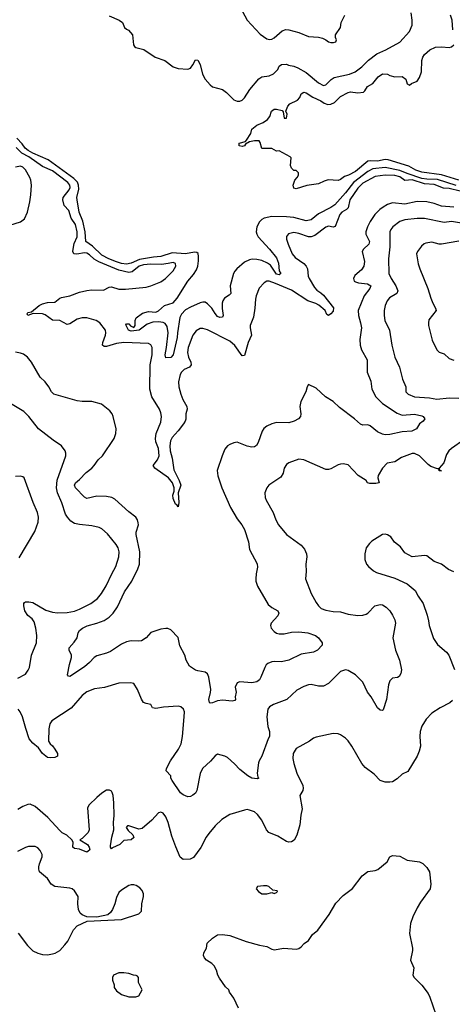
# Model space of a CAD drawing. Header units: inches. Extents: x 2001573 to 2220545, y 644482 to 846830.
# Tile 122 of 256: x 2085524 to 2089036, y 670733 to 678734. Entities that reach past the tile are written whole.
import ezdxf

# ---------------------------------------------------------------- set-up
doc = ezdxf.new("R2010")
doc.units = ezdxf.units.IN
doc.header["$MEASUREMENT"] = 0
doc.layers.add('C0687', color=7, linetype='Continuous')

msp = doc.modelspace()

# ---------------------------------------------------------------- linework, layer by layer
at = {"layer": 'C0687', "color": 5}
for points, elevation in [([(2087315.5, 678830), (2087370.4, 678730), (2087476.4, 678616.4), (2087530, 678578.4), (2087550, 678572.2), (2087570, 678574.4), (2087590, 678586.4), (2087655.8, 678644.2), (2087686.1, 678653.9), (2087710, 678652.6), (2087790.8, 678630.8), (2087870, 678597.4), (2087950, 678592.2), (2087983.4, 678583.4), (2088010.4, 678570.4), (2088030, 678554.8), (2088050, 678547.3), (2088072.9, 678547.1), (2088090, 678554), (2088095.3, 678570), (2088089, 678589), (2088089.2, 678610), (2088128.7, 678670), (2088134, 678710), (2088162.7, 678770)], 280), ([(2086250, 678766), (2086332, 678730), (2086358, 678710), (2086376, 678670), (2086390, 678656), (2086407.3, 678647.3), (2086438.8, 678610), (2086446.8, 678530), (2086454.8, 678514.8), (2086467.3, 678507.3), (2086532.8, 678492.8), (2086624.7, 678430), (2086701.4, 678401.4), (2086770.6, 678350.6), (2086810, 678337.3), (2086890, 678330.8), (2086910, 678338.8), (2086930, 678366), (2086950, 678406.8), (2086970, 678404), (2086990, 678370.8), (2087009, 678290), (2087030.3, 678250), (2087070, 678203.1), (2087090, 678188.7), (2087170, 678166), (2087203.1, 678143.1), (2087262, 678082), (2087290, 678070.4), (2087310, 678072), (2087330, 678080.2), (2087350, 678097.4), (2087392.9, 678167.1), (2087465.6, 678254.4), (2087490, 678268.2), (2087550, 678278.5), (2087585.2, 678294.8), (2087621.1, 678330), (2087630, 678354.9), (2087650, 678370.2), (2087690, 678373), (2087705.5, 678365.5), (2087750, 678356.9), (2087781.8, 678341.8), (2087850, 678304.5), (2087950, 678220.6), (2087990, 678198.2), (2088010, 678203.2), (2088052, 678248), (2088076.4, 678263.6), (2088200.7, 678290), (2088248.5, 678310), (2088303.1, 678350), (2088355.9, 678404.1), (2088423, 678457.1), (2088495.8, 678490), (2088609.3, 678550), (2088690, 678638.8), (2088711.1, 678690), (2088711.1, 678728.9), (2088703.1, 678790)], 260), ([(2089040.3, 678650), (2089034.8, 678730), (2089022.6, 678770)], 240), ([(2089088.4, 677430), (2088950, 677473.8), (2088790, 677493.4), (2088741.1, 677510), (2088683.2, 677543.2), (2088516.1, 677596.1), (2088490, 677597.8), (2088430, 677583.4), (2088373.1, 677586.9), (2088350, 677584), (2088250, 677499.4), (2088192.4, 677470), (2088159.9, 677460.1), (2088130, 677436), (2088110, 677426), (2088028.2, 677431.8), (2087997.3, 677422.7), (2087950, 677399), (2087854.4, 677385.6), (2087770, 677358), (2087750, 677366), (2087744, 677390), (2087759, 677430), (2087778, 677450), (2087788, 677470), (2087788, 677490), (2087770, 677508), (2087750, 677508), (2087730, 677526), (2087722, 677550), (2087728, 677610), (2087720.4, 677620.4), (2087630, 677668), (2087610, 677666), (2087570, 677688), (2087490, 677688), (2087476.4, 677736.4), (2087468, 677748), (2087430, 677748.7), (2087390, 677742), (2087358, 677722), (2087350, 677708.7), (2087330, 677704), (2087306, 677710), (2087306, 677730), (2087356.4, 677743.6), (2087365.6, 677754.4), (2087400.9, 677810), (2087410, 677844.7), (2087450, 677876), (2087500.9, 677899.1), (2087536.2, 677923.8), (2087554.2, 677945.8), (2087569.5, 677990.5), (2087590, 678006), (2087610, 678006.8), (2087656, 677996), (2087663.6, 677983.6), (2087670, 677934), (2087690, 677934), (2087694.6, 677965.4), (2087686, 677990), (2087702, 678030), (2087718, 678050), (2087780.5, 678079.5), (2087798.6, 678101.4), (2087810, 678130.4), (2087830, 678144.9), (2087850, 678139.3), (2087904.7, 678104.7), (2087970, 678073.8), (2087996.1, 678056.1), (2088025.8, 678045.8), (2088050, 678046.5), (2088079.9, 678060.1), (2088130, 678110.4), (2088190, 678143), (2088210, 678148), (2088270, 678140.5), (2088314.8, 678145.2), (2088325.6, 678154.4), (2088348, 678190), (2088390, 678216), (2088434, 678270), (2088470, 678293), (2088510, 678290.6), (2088530, 678280.7), (2088570, 678270.7), (2088630, 678273), (2088658.8, 678250), (2088671.3, 678211.3), (2088690, 678202), (2088705.6, 678214.4), (2088750, 678233.4), (2088770, 678262.8), (2088787.1, 678310), (2088790, 678402), (2088797.6, 678430), (2088810, 678452.2), (2088854.5, 678490), (2088901.2, 678510), (2088950, 678514.5), (2089010, 678508.3), (2089030, 678514), (2089049.3, 678530.7)], 240), ([(2089190, 677317.7), (2089010, 677362.7), (2088965.9, 677365.9), (2088890, 677395.7), (2088810, 677399.5), (2088710, 677431.3), (2088650, 677427.9), (2088610, 677457), (2088570, 677468.7), (2088490, 677469.9), (2088410, 677459.9), (2088310, 677404.9), (2088270, 677364.1), (2088203.7, 677270), (2088190, 677204.4), (2088176.8, 677190), (2088140.8, 677170), (2088124.5, 677150), (2088085.9, 677054.1), (2088070, 677047.5), (2088030, 677055.6), (2088010, 677048.4), (2087919.4, 676980.6), (2087890.7, 676969.3), (2087869.4, 676969.4), (2087790, 676997), (2087750, 677003.9), (2087706.5, 676993.5), (2087688.9, 676971.2), (2087690.3, 676950), (2087702.8, 676910), (2087737.5, 676830), (2087761, 676801.1), (2087830, 676753.4), (2087851, 676730), (2087859.4, 676710), (2087866.2, 676650), (2087873.4, 676630), (2087917.6, 676557.6), (2087935.8, 676535.8), (2087970, 676513.7), (2087990, 676494.8), (2088071.3, 676391.3), (2088070, 676364.8), (2088050, 676342.3), (2088030, 676329.8), (2088017.1, 676337.1), (2088003.8, 676370), (2087953.9, 676413.9), (2087928.4, 676428.4), (2087863.9, 676450), (2087730, 676536.7), (2087599.7, 676590), (2087550, 676607.6), (2087530, 676608.1), (2087510, 676595.6), (2087468.2, 676551.8), (2087443.2, 676490), (2087437.2, 676462.8), (2087434.2, 676390), (2087422.3, 676317.7), (2087396, 676250), (2087395.3, 676230), (2087405.4, 676170), (2087378, 676110), (2087350, 676005.1), (2087330, 676003), (2087270, 676087), (2087230, 676120.6), (2087050, 676213.3), (2087010, 676225.4), (2086990, 676223.5), (2086955.9, 676204.1), (2086930.2, 676169.8), (2086890.9, 676070), (2086885.9, 676030), (2086893.6, 675990), (2086913.4, 675950), (2086917.5, 675930), (2086903.7, 675910), (2086859.5, 675890), (2086836.9, 675870), (2086825.9, 675850), (2086813.3, 675790), (2086814.9, 675750), (2086831, 675690), (2086848.2, 675648.2), (2086880.8, 675590), (2086882.6, 675570), (2086873.9, 675530), (2086871.5, 675488.5), (2086866.3, 675470), (2086853.5, 675450), (2086810, 675391.9), (2086761.1, 675338.9), (2086749.4, 675310.6), (2086742.6, 675270), (2086745.2, 675230), (2086761.8, 675170), (2086776.3, 675076.3), (2086818.4, 674990), (2086831.4, 674950), (2086811.8, 674890), (2086815.6, 674810), (2086810, 674775.3), (2086801.2, 674790), (2086790, 674797), (2086770, 674842), (2086767.8, 674870), (2086776.8, 674903.2), (2086777, 674930), (2086764.6, 674970), (2086731.7, 675011.7), (2086622.2, 675090), (2086607.6, 675110), (2086642.5, 675157.5), (2086655, 675190), (2086650.5, 675250), (2086630, 675303.6), (2086625.3, 675330), (2086633.1, 675370), (2086670, 675463.7), (2086674.5, 675510), (2086670, 675539.5), (2086658.5, 675570), (2086596.1, 675670), (2086581.7, 675730), (2086582.8, 675930), (2086598.6, 676010), (2086600.4, 676050), (2086598.7, 676070), (2086590, 676092.3), (2086570, 676102.9), (2086370, 676110.8), (2086310, 676103.6), (2086230, 676079.1), (2086210, 676078), (2086196.4, 676090), (2086199.4, 676110), (2086221.7, 676170), (2086224.4, 676190), (2086219.8, 676210), (2086175.5, 676270), (2086144.2, 676290), (2086070, 676311.2), (2086030, 676312.2), (2085990, 676300.6), (2085930, 676262.2), (2085910, 676257.1), (2085850, 676289.1), (2085790, 676292.7), (2085730, 676336.4), (2085710, 676344.1), (2085634.6, 676345.4), (2085590, 676329.7), (2085584.5, 676344.5), (2085590, 676353.1), (2085619.1, 676360.9), (2085682.4, 676410), (2085710, 676424.9), (2085750, 676435.5), (2085810, 676438.4), (2085849.3, 676470), (2085864, 676476), (2085930, 676489.5), (2086010, 676519.1), (2086070, 676534.3), (2086110, 676538.7), (2086205.2, 676534.8), (2086250, 676560.3), (2086270, 676561.7), (2086330, 676543.2), (2086382.6, 676542.7), (2086550, 676560.3), (2086590, 676571.5), (2086670, 676603.6), (2086706.9, 676630), (2086770, 676693.7), (2086790.9, 676730), (2086790, 676752.8), (2086770, 676761.5), (2086728.6, 676751.4), (2086674.5, 676745.5), (2086590, 676746.9), (2086530, 676742.2), (2086492.9, 676730), (2086435.8, 676684.2), (2086410, 676679), (2086330, 676697.9), (2086166.4, 676766.4), (2086128.4, 676788.4), (2086090, 676824.1), (2086070, 676836.6), (2086050, 676839.9), (2085987.2, 676827.2), (2085963.5, 676830), (2085956.3, 676850), (2085957.9, 676870), (2085965.8, 676914.2), (2085991.5, 676970), (2085991, 677010), (2085976.4, 677070), (2085941.3, 677121.3), (2085923.5, 677183.6), (2085884.1, 677224.1), (2085874, 677270), (2085876.9, 677290), (2085926.2, 677350), (2085934.6, 677370), (2085931.8, 677390), (2085915.9, 677410), (2085790, 677505.9), (2085710, 677540.3), (2085598.2, 677618.2), (2085541, 677650), (2085495.2, 677695.2)], 280), ([(2089067.2, 677387.1), (2088915.2, 677435.2), (2088830, 677437.5), (2088790, 677444.5), (2088670, 677482.7), (2088610, 677509), (2088490, 677532.4), (2088390, 677520.9), (2088350, 677500.6), (2088233.2, 677410), (2088170, 677326.3), (2088081.4, 677230), (2088050, 677208.2), (2087950, 677155.6), (2087890, 677107.6), (2087850, 677099.3), (2087750, 677126.9), (2087690, 677132.9), (2087570, 677133.6), (2087510, 677120.8), (2087490, 677109.8), (2087471, 677090), (2087450, 677051.1), (2087444.1, 677010), (2087449.5, 676990), (2087461.2, 676970), (2087552.6, 676870), (2087610, 676798.2), (2087626, 676754), (2087631.6, 676691.6), (2087644.4, 676670), (2087630, 676661.5), (2087610, 676665.9), (2087559.3, 676739.3), (2087535.9, 676755.9), (2087490, 676776.4), (2087450, 676786.1), (2087411.7, 676788.3), (2087390, 676783.5), (2087350, 676763.5), (2087285.6, 676710), (2087269.5, 676690.5), (2087260.3, 676670), (2087231.7, 676570), (2087238, 676510), (2087225.9, 676494.1), (2087187.5, 676470), (2087173.8, 676450), (2087168.5, 676431.4), (2087168.1, 676388.1), (2087176.1, 676330), (2087170, 676315.1), (2087150, 676312.6), (2087130, 676323.1), (2087110, 676346.2), (2087083.4, 676390), (2087050, 676424.1), (2087030, 676437), (2087010, 676439.5), (2086990, 676433.4), (2086910, 676398.7), (2086870, 676374.9), (2086838.2, 676341.8), (2086825.1, 676314.9), (2086804.7, 676190), (2086802.7, 676150), (2086770, 676009.2), (2086750, 675989.2), (2086710, 675986.6), (2086705.3, 676010), (2086716.8, 676070), (2086728.8, 676190), (2086720.2, 676240.2), (2086704.9, 676264.9), (2086690, 676272.8), (2086650, 676279.6), (2086604.1, 676275.9), (2086559.3, 676260.7), (2086494, 676210), (2086430, 676203.1), (2086407.3, 676210), (2086387, 676253), (2086390, 676262), (2086410, 676261), (2086424.9, 676244.9), (2086450, 676231.3), (2086461.2, 676250), (2086461.2, 676290), (2086469.2, 676310), (2086521.6, 676350), (2086570, 676361.6), (2086630, 676356), (2086651.5, 676368.5), (2086699.6, 676410), (2086770, 676434.2), (2086801.4, 676470), (2086890, 676609), (2086936.1, 676663.9), (2086960, 676700), (2086969.9, 676730), (2086975, 676775), (2086977, 676810), (2086972.5, 676832.5), (2086961, 676841), (2086944.5, 676844.5), (2086870, 676831.8), (2086761.8, 676838.2), (2086670, 676810.6), (2086610, 676805), (2086496, 676784), (2086430, 676754), (2086390, 676746.6), (2086350, 676752.9), (2086310, 676765.9), (2086246.6, 676790), (2086190, 676819.7), (2086114.3, 676894.3), (2086061.4, 676930), (2086055.7, 677010), (2086035.8, 677095.8), (2086006.4, 677170), (2085989.2, 677270), (2085988.4, 677290), (2086003.5, 677356.4), (2086001.5, 677390), (2085992.2, 677412.2), (2085962.6, 677442.6), (2085754.8, 677594.8), (2085629.9, 677650), (2085592.2, 677670), (2085569.2, 677690), (2085544.5, 677724.5), (2085499.9, 677770)], 260), ([(2085391.7, 677048.3), (2085529.2, 677090), (2085563.9, 677116.1), (2085587.2, 677170), (2085605.8, 677254.2), (2085615.3, 677310), (2085619.8, 677390), (2085614.2, 677430), (2085606.5, 677450), (2085570, 677513.9), (2085550, 677535.5), (2085530, 677544.3), (2085490, 677535.7)], 320), ([(2089050, 677209.3), (2088950, 677217.5), (2088890, 677239), (2088830, 677253.4), (2088750, 677256.5), (2088650, 677233.8), (2088550, 677244.6), (2088510, 677230.7), (2088474.3, 677210), (2088446.7, 677190), (2088408.5, 677151.4), (2088370, 677094.5), (2088348.8, 677050), (2088333.7, 677010), (2088333.2, 676990), (2088365.4, 676930), (2088357.5, 676910), (2088314.4, 676870), (2088305.5, 676850), (2088322.4, 676770), (2088317.3, 676730), (2088298.3, 676701.7), (2088245.1, 676654.9), (2088233.1, 676630), (2088238.7, 676610), (2088250, 676603.5), (2088275.1, 676595.1), (2088347.9, 676587.9), (2088376, 676570), (2088367.1, 676550), (2088320.2, 676490), (2088271.6, 676370), (2088273.8, 676330), (2088292.4, 676270), (2088299.3, 676230), (2088284.3, 676135.7), (2088288.1, 676090), (2088300.3, 676050), (2088345, 675970), (2088346.3, 675870), (2088375.5, 675795.5), (2088383.5, 675730), (2088414.7, 675670), (2088470, 675615.2), (2088590, 675535.4), (2088630, 675519.7), (2088729.3, 675529.3), (2088790, 675513.4), (2088800.7, 675510), (2088812.7, 675490), (2088800.5, 675470), (2088770.3, 675449.7), (2088745.5, 675410), (2088709.2, 675390.8), (2088630, 675384), (2088530, 675362.3), (2088490, 675360.8), (2088470, 675364.8), (2088430, 675384.5), (2088370, 675432.1), (2088350, 675441.7), (2088310, 675438), (2088290, 675446.3), (2088243.5, 675490), (2088121.2, 675581.2), (2088070, 675629.8), (2088005.6, 675670), (2087930, 675738.4), (2087870, 675768.7), (2087858.8, 675750), (2087847.3, 675710), (2087805.5, 675630), (2087798, 675590), (2087805.7, 675530), (2087802.6, 675510), (2087788, 675490), (2087753.4, 675470), (2087710, 675456.5), (2087610, 675459.1), (2087570, 675449.8), (2087530.3, 675430), (2087507.4, 675412.6), (2087491.4, 675390), (2087461, 675299), (2087446.4, 675273.6), (2087430, 675261.6), (2087410, 675260.5), (2087370, 675268.1), (2087290, 675299.6), (2087263.9, 675296.1), (2087230, 675282), (2087210.3, 675269.7), (2087190, 675242.7), (2087167, 675190), (2087128.4, 675070), (2087134, 675026), (2087163.8, 674930), (2087234.9, 674770), (2087290, 674678.4), (2087328.8, 674630), (2087350.3, 674590), (2087380.4, 674490), (2087390.4, 674429.6), (2087451.8, 674311.8), (2087455.9, 674284.1), (2087443.6, 674230), (2087440.3, 674190), (2087441.1, 674170), (2087456, 674130), (2087542, 673982), (2087570, 673957.4), (2087620.5, 673930), (2087628.2, 673910), (2087619.5, 673890), (2087564.4, 673830), (2087559.5, 673810), (2087565.3, 673790), (2087590, 673762.6), (2087609.4, 673749.4), (2087630, 673742.9), (2087670, 673743.5), (2087730, 673757.2), (2087790, 673759.7), (2087864.7, 673750), (2087926.8, 673730), (2087950.7, 673710), (2087981, 673670), (2087981, 673650), (2087942, 673610), (2087910, 673595.1), (2087810, 673578.3), (2087710.2, 673529.8), (2087650, 673516.9), (2087590, 673519.1), (2087570, 673515.4), (2087538.7, 673501.3), (2087524.9, 673490), (2087513, 673470), (2087483, 673390), (2087470, 673369.3), (2087450, 673352.3), (2087410, 673345.1), (2087310, 673352.7), (2087290, 673344), (2087274, 673310), (2087282, 673270), (2087274.4, 673230), (2087277.1, 673210), (2087270, 673200.9), (2087250, 673196.9), (2087170, 673204.2), (2087130, 673198.4), (2087090, 673182.4), (2087070, 673180.9), (2087064.9, 673184.9), (2087058.7, 673210), (2087074.1, 673265.9), (2087075.1, 673290), (2087058.4, 673390), (2087050, 673417.2), (2087030, 673432.3), (2086970, 673441.2), (2086950, 673449.2), (2086901.3, 673481.3), (2086875.1, 673530), (2086866, 673570), (2086825.4, 673645.4), (2086810, 673714), (2086750, 673774.5), (2086725.6, 673785.6), (2086710, 673787.6), (2086670, 673781.3), (2086590, 673753.6), (2086550.3, 673709.7), (2086513.8, 673686.2), (2086490, 673683.1), (2086430, 673686), (2086390, 673677.6), (2086350, 673658), (2086261.5, 673598.5), (2086230, 673585.3), (2086150, 673563.5), (2086127.6, 673550), (2086090, 673509.7), (2086050, 673476), (2085930, 673395.1), (2085919, 673399), (2085912.7, 673410), (2085927.1, 673492.9), (2085943.6, 673550), (2085944.5, 673570), (2085925.1, 673610), (2085925.1, 673630), (2085965.3, 673674.7), (2085989.5, 673710), (2085998.7, 673750), (2086009.6, 673770), (2086034, 673790), (2086071.5, 673808.5), (2086150, 673829.2), (2086210, 673852.7), (2086250, 673879.3), (2086282.2, 673910), (2086317.8, 673962.2), (2086374.4, 674085.6), (2086433.5, 674170), (2086483.1, 674270), (2086496.5, 674310), (2086498.3, 674410), (2086468.9, 674550), (2086469.8, 674570), (2086487.4, 674630), (2086486.3, 674646.3), (2086479.7, 674670), (2086466.9, 674690), (2086410, 674734.2), (2086296.2, 674836.2), (2086271.7, 674851.7), (2086230, 674860.3), (2086150, 674860.6), (2086070, 674844.1), (2086050, 674852.9), (2085976.5, 674930), (2085967.7, 674950), (2085976.2, 674970), (2086010, 674998.3), (2086064.9, 675055.2), (2086110, 675089.3), (2086129.8, 675110), (2086161.8, 675158.2), (2086195.1, 675190), (2086291.1, 675330), (2086305.7, 675370), (2086306.3, 675410), (2086283.6, 675510), (2086275.6, 675530), (2086255.5, 675555.5), (2086189, 675610), (2086110, 675631.4), (2086030, 675631.4), (2085990, 675636.3), (2085800.9, 675690), (2085782.4, 675710), (2085760.5, 675750), (2085730.8, 675790.8), (2085689.6, 675830), (2085620.5, 675950), (2085588, 675990), (2085554.4, 676014.4), (2085530, 676025.1), (2085490.8, 676030.8)], 320), ([(2089110, 677081.5), (2089030, 677093.6), (2088970, 677087), (2088810, 677117.4), (2088750, 677118.8), (2088650, 677106), (2088610, 677094), (2088553.4, 677050), (2088537.4, 677030), (2088529, 677010), (2088529.1, 676889.1), (2088519.7, 676790), (2088522.4, 676670), (2088538.8, 676630), (2088578, 676570), (2088593.4, 676530), (2088586.3, 676510), (2088527, 676473), (2088506.9, 676450), (2088491.4, 676410), (2088482.4, 676370), (2088482.4, 676330), (2088489, 676290), (2088527.2, 676210), (2088546, 676090), (2088570.3, 675990), (2088607.4, 675910), (2088631.3, 675811.3), (2088658, 675750), (2088660.3, 675710), (2088677.6, 675690), (2088729.6, 675669.6), (2088850, 675660.4), (2088910, 675650.7), (2089010, 675661.5), (2089090, 675657.5)], 340), ([(2089090, 676933.1), (2088950, 676908.3), (2088930, 676909.7), (2088870, 676926.3), (2088821.7, 676918.3), (2088807.1, 676912.9), (2088785.5, 676894.5), (2088753, 676850), (2088745.5, 676830), (2088759.3, 676750), (2088772.4, 676710), (2088838.4, 676550), (2088863.1, 676470), (2088878.4, 676430), (2088900.5, 676390), (2088904.9, 676370), (2088846, 676294), (2088842, 676270), (2088843, 676250), (2088873.4, 676130), (2088910, 676052), (2088931.1, 676031.1), (2088970, 676018), (2089010, 675981), (2089050, 675967.3)], 360), ([(2085510, 673383.7), (2085570, 673414.9), (2085593.1, 673446.9), (2085602.6, 673470), (2085618.9, 673570), (2085659.1, 673670), (2085664.2, 673730), (2085655, 673790), (2085641.2, 673841.2), (2085624.6, 673864.6), (2085590, 673891.8), (2085565.4, 673930), (2085557, 673970), (2085557.2, 673990), (2085562.5, 673997.5), (2085570, 674002.8), (2085597.2, 674002.8), (2085630, 673997.1), (2085735.9, 673935.9), (2085790, 673919.1), (2085830, 673914.4), (2085910, 673916.2), (2085970, 673928.6), (2086010, 673943), (2086100.5, 673990), (2086154.3, 674030), (2086188.2, 674070), (2086225.7, 674134.3), (2086270.8, 674230), (2086304.8, 674290), (2086327.8, 674370), (2086330.8, 674410), (2086322.9, 674442.9), (2086306, 674470), (2086236.1, 674556.1), (2086190, 674597.7), (2086167.9, 674607.9), (2086110, 674621.7), (2086010, 674631.2), (2085970, 674639.6), (2085939.8, 674659.8), (2085911.8, 674691.9), (2085896.6, 674716.6), (2085866.8, 674806.8), (2085830.8, 674890), (2085823.5, 674930), (2085829, 674991), (2085898.7, 675190), (2085899.6, 675210), (2085894, 675230), (2085862.7, 675270), (2085796.1, 675316.1), (2085676.2, 675410), (2085596.9, 675510), (2085558.4, 675550), (2085450, 675615.1)], 340), ([(2089130, 675320.4), (2089030.1, 675249.9), (2089009.5, 675230.5), (2088990, 675199.5), (2088967, 675133), (2088930.7, 675090), (2088931.3, 675071.3), (2088950, 675068.7), (2088930, 675068.7), (2088927.3, 675087.3), (2088916.9, 675083.1), (2088863.4, 675103.4), (2088840.4, 675120.4), (2088770, 675189.7), (2088730, 675209.7), (2088710, 675209.7), (2088624.5, 675175.5), (2088570, 675141.6), (2088507.7, 675130), (2088468.5, 675090), (2088433.4, 675030), (2088430.8, 675010), (2088442, 674970), (2088415.5, 674964.5), (2088366, 674966), (2088348, 674970), (2088338, 674990), (2088271.1, 675031.1), (2088190, 675116), (2088150, 675125.2), (2088130, 675121.2), (2088110, 675116), (2088050, 675082.7), (2088030, 675078), (2088010, 675079.5), (2087830, 675156.3), (2087790, 675162.4), (2087710, 675131.8), (2087690, 675118.4), (2087672, 675090), (2087662.6, 675050), (2087644.2, 675015.8), (2087548, 674950), (2087530, 674929.2), (2087515.3, 674890), (2087518, 674850), (2087525.3, 674830), (2087581.7, 674730), (2087603.6, 674670), (2087624.6, 674630), (2087690, 674550.5), (2087810, 674463), (2087837.1, 674430), (2087852.1, 674392.1), (2087854.4, 674370), (2087847, 674310), (2087850.4, 674250), (2087845.3, 674190), (2087891.3, 674070), (2087930, 673996.4), (2087950.2, 673970.2), (2087972.7, 673950), (2088010, 673934.9), (2088070, 673924.9), (2088130, 673921.3), (2088190, 673901.8), (2088270, 673891.5), (2088310, 673895.3), (2088335.8, 673904.2), (2088350, 673912.2), (2088408.7, 673971.3), (2088450, 673981.7), (2088470, 673977.8), (2088499.5, 673959.5), (2088528.7, 673930), (2088550, 673895.5), (2088570, 673856.3), (2088575.8, 673830), (2088554.6, 673710), (2088576.3, 673610), (2088607.9, 673530), (2088624.9, 673450), (2088619, 673421), (2088604, 673396), (2088590.7, 673389.3), (2088550, 673384), (2088530, 673362), (2088519.3, 673330), (2088502, 673210), (2088474.6, 673125.4), (2088470, 673121.2), (2088450, 673122), (2088430, 673140.9), (2088377.7, 673230), (2088347.1, 673270), (2088309.6, 673350), (2088250, 673409.6), (2088190, 673445.6), (2088170, 673449.6), (2088130, 673436.2), (2088030, 673339.5), (2087990, 673318.4), (2087950, 673316.9), (2087890, 673331.4), (2087870, 673329.6), (2087830, 673315.1), (2087774.9, 673285.1), (2087693.4, 673210), (2087584, 673170), (2087553, 673150), (2087539.5, 673130), (2087531.3, 673070), (2087539.6, 672990), (2087551.1, 672950), (2087551.3, 672910), (2087540.3, 672890), (2087491.2, 672748.8), (2087468.1, 672711.9), (2087463.8, 672696.2), (2087452.4, 672610), (2087458, 672578), (2087464.7, 672570), (2087454.6, 672565.4), (2087430, 672566.6), (2087410, 672571.6), (2087376, 672590), (2087310, 672641.6), (2087267.1, 672687.1), (2087210, 672737), (2087188.7, 672750), (2087130, 672766), (2087110, 672752.7), (2087072.8, 672707.2), (2087008.4, 672650), (2086990, 672608.7), (2086962.4, 672470), (2086950, 672449.3), (2086930, 672432.7), (2086910, 672421.2), (2086890, 672419.3), (2086850, 672435.1), (2086829.6, 672450), (2086760.7, 672550), (2086752, 672570), (2086752.3, 672590), (2086712.3, 672630), (2086716.9, 672650), (2086748, 672710), (2086814.1, 672805.9), (2086834.8, 672850), (2086846.8, 672910), (2086860.3, 673070), (2086861, 673110), (2086854, 673130), (2086832, 673150), (2086810, 673155.6), (2086692.8, 673147.2), (2086630, 673137.2), (2086603.1, 673143.1), (2086588, 673170), (2086550, 673176), (2086530, 673186), (2086512.2, 673212.2), (2086480.5, 673290), (2086450, 673338.4), (2086424.4, 673344.4), (2086330, 673343), (2086212.6, 673307.4), (2086130, 673296.4), (2086068.6, 673271.4), (2086030, 673243), (2085941.4, 673138.6), (2085783.6, 673036.4), (2085769.3, 673010.7), (2085759.6, 672970), (2085759.1, 672870), (2085770.4, 672850.4), (2085790, 672833.4), (2085810, 672806.8), (2085830.3, 672770), (2085830.4, 672750), (2085810, 672739.5), (2085776, 672736), (2085750, 672739.3), (2085709.3, 672770), (2085676.1, 672816.1), (2085630, 672854.5), (2085602, 672890), (2085573.5, 672973.5), (2085547.4, 673070), (2085528.9, 673110), (2085512.1, 673132.1)], 340), ([(2085520.4, 674359.6), (2085646.4, 674573.6), (2085674.5, 674650), (2085676.8, 674690), (2085669.8, 674730), (2085632, 674810), (2085559.3, 675010), (2085550, 675018), (2085530, 675023.7), (2085490, 675020.9)], 360), ([(2089050, 674247.1), (2089006.9, 674266.9), (2088950, 674309.5), (2088890, 674332), (2088830, 674376), (2088810, 674379.3), (2088710, 674369.2), (2088650, 674401.2), (2088615.1, 674450), (2088567.5, 674487.5), (2088537, 674530), (2088510, 674547.3), (2088490, 674552), (2088470, 674549.3), (2088384, 674496), (2088362.8, 674477.2), (2088338, 674442), (2088327.5, 674392.5), (2088327.5, 674347.5), (2088338.8, 674310), (2088354.8, 674290), (2088396.1, 674256.1), (2088422.3, 674242.3), (2088570, 674194.4), (2088669, 674149), (2088735.6, 674095.6), (2088758, 674050), (2088799.3, 673990), (2088833.5, 673893.5), (2088844.4, 673850), (2088848.5, 673810), (2088884.6, 673704.6), (2088915.1, 673655.1), (2088990, 673594), (2089008.9, 673570), (2089054.2, 673454.2)], 360), ([(2089038.4, 673201.6), (2089016.3, 673183.7), (2088937.5, 673142.5), (2088870, 673098.3), (2088824.6, 673050), (2088790, 672992.3), (2088776, 672950), (2088771.8, 672910), (2088779.5, 672830), (2088768.4, 672790), (2088750.4, 672750), (2088675.6, 672624.4), (2088630, 672603.7), (2088590, 672564.5), (2088550, 672540.9), (2088530, 672537), (2088490, 672538.9), (2088450, 672552.6), (2088402.6, 672602.6), (2088330, 672657.1), (2088300.8, 672690), (2088220.4, 672830), (2088190, 672874), (2088170, 672895.6), (2088130, 672922.9), (2088110, 672929.6), (2088070, 672932), (2087930, 672903.7), (2087910, 672894.5), (2087877.3, 672870), (2087770, 672812), (2087744.9, 672770), (2087742, 672730), (2087748.9, 672690), (2087774.3, 672610), (2087821.7, 672510), (2087825.7, 672490), (2087822.4, 672470), (2087799.1, 672430), (2087818, 672322), (2087806.4, 672270), (2087798, 672190), (2087773.8, 672106.2), (2087752.7, 672067.3), (2087730, 672054), (2087710, 672051.2), (2087690, 672056.9), (2087618.9, 672098.9), (2087548, 672130), (2087527.1, 672150), (2087489.7, 672230), (2087455.9, 672275.9), (2087430, 672296.3), (2087390.9, 672310.9), (2087370, 672314.3), (2087350, 672311.2), (2087230, 672275.8), (2087166, 672234), (2087110, 672182), (2087058.5, 672121.5), (2087037.3, 672090), (2086993.7, 672006.3), (2086933.8, 671926.2), (2086909.2, 671910.8), (2086850, 671909.7), (2086827.2, 671927.2), (2086792.3, 672012.3), (2086759.6, 672099.6), (2086730, 672209.2), (2086710, 672257.2), (2086690, 672286), (2086670, 672294), (2086650, 672289.3), (2086598, 672230), (2086518.6, 672161.4), (2086490, 672156.8), (2086410, 672183.6), (2086398, 672182), (2086388.2, 672168.2), (2086403.9, 672143.9), (2086442.8, 672110), (2086450, 672089.3), (2086430, 672069.6), (2086370, 672064), (2086338, 672030), (2086276.3, 672003.7), (2086270, 671995.3), (2086261.2, 672010), (2086261.5, 672021.5), (2086272, 672090), (2086287, 672150), (2086285.1, 672210), (2086291.8, 672268.2), (2086287.8, 672370), (2086282, 672430), (2086275.1, 672455.1), (2086270, 672464), (2086252.5, 672472.5), (2086230, 672473.2), (2086190, 672449.2), (2086150, 672412.7), (2086087.1, 672352.9), (2086075.5, 672330), (2086088, 672150), (2086079.1, 672130), (2086065.7, 672114.3), (2086030, 672079), (2086012, 672070), (2086074, 672030), (2086087.3, 672010), (2086092.7, 671990), (2086090, 671984), (2086070, 671969.2), (2086010, 671992.3), (2085970, 671999.3), (2085954, 672010), (2085959, 672050), (2085946, 672070), (2085906.2, 672106.2), (2085870, 672127.1), (2085850, 672144.7), (2085753.5, 672250), (2085650, 672340.5), (2085610, 672358), (2085590, 672356.9), (2085550, 672340.5), (2085510, 672314.5)], 360), ([(2085510.3, 671310.3), (2085587.3, 671210), (2085630, 671168), (2085670, 671148), (2085710, 671136.3), (2085750, 671133.4), (2085790, 671142), (2085811.6, 671148.4), (2085849, 671170), (2085890, 671216), (2085913.4, 671246.6), (2085961, 671339), (2085990, 671370.6), (2086072.6, 671407.4), (2086350, 671422.8), (2086490, 671468.2), (2086512, 671490), (2086516, 671550), (2086529.2, 671610), (2086529.2, 671630), (2086518, 671658), (2086499.5, 671679.5), (2086470, 671697.2), (2086450, 671702.7), (2086430, 671703.7), (2086410, 671698), (2086350, 671660.5), (2086330, 671642), (2086310, 671601.2), (2086296, 671550), (2086277, 671503), (2086261.1, 671478.9), (2086239.1, 671460.9), (2086150, 671440.4), (2086070, 671444), (2086030, 671458.5), (2086014.4, 671474.4), (2086002.6, 671502.6), (2085995.3, 671550), (2085998, 671610), (2085970, 671655.1), (2085950, 671670.9), (2085930, 671676.1), (2085809.6, 671690), (2085780.5, 671710), (2085750, 671754), (2085684.2, 671810), (2085678.9, 671830), (2085680.4, 671850), (2085685.5, 671874.5), (2085707.6, 671930), (2085707.3, 671950), (2085690, 671982.7), (2085670, 672004.5), (2085650, 672015.6), (2085595.6, 672015.6), (2085570, 672007.3), (2085505.5, 671974.5)], 380), ([(2087300.7, 670700.7), (2087261.6, 670781.6), (2087228, 670830), (2087222, 670850), (2087194.8, 670874.8), (2087144.9, 670944.9), (2087132.3, 670970), (2087122, 671010), (2087104.2, 671044.2), (2087083.5, 671063.5), (2087041.2, 671090), (2087023.7, 671110), (2087017, 671130), (2087019.5, 671150), (2087040.9, 671190), (2087046.6, 671230), (2087089, 671270), (2087130, 671296.3), (2087170, 671300.3), (2087230, 671291.6), (2087362.4, 671242.4), (2087470, 671211.9), (2087530, 671201.1), (2087570, 671179.5), (2087590, 671174), (2087668.5, 671188.6), (2087770, 671181.6), (2087790, 671185.5), (2087810, 671198.8), (2087834, 671226), (2087869.4, 671250.6), (2087900.5, 671299.5), (2087945.3, 671334.7), (2088036.8, 671463.2), (2088090, 671555.5), (2088150, 671615.8), (2088227.3, 671672.7), (2088304.6, 671775.4), (2088350, 671810.5), (2088410, 671819.1), (2088431.4, 671828.6), (2088508, 671890), (2088528, 671930), (2088550, 671941), (2088610, 671936), (2088670, 671902.8), (2088770.6, 671890.6), (2088796.8, 671876.8), (2088830, 671844.7), (2088850.7, 671810), (2088861, 671710), (2088856, 671670), (2088778, 671562), (2088750, 671516), (2088715.8, 671444.2), (2088697.6, 671390), (2088688.6, 671308.6), (2088712.4, 671190), (2088712.7, 671170), (2088697.1, 671090), (2088723.6, 671030), (2088716.5, 670970), (2088725.7, 670950), (2088789.1, 670889.1), (2088839.2, 670819.2), (2088854, 670790), (2088903, 670650)], 360)]:
    msp.add_lwpolyline(points, dxfattribs=dict(at, elevation=elevation))
at = {"layer": 'C0687', "color": 5, "elevation": 380}
for points in [[(2087503.4, 671696.6), (2087454, 671690), (2087444.7, 671670), (2087462, 671650), (2087490, 671631.3), (2087530, 671631.3), (2087570, 671642), (2087590, 671634), (2087610, 671642), (2087618, 671650), (2087615.3, 671655.3), (2087580.4, 671660.4), (2087548, 671690), (2087530, 671695.1)], [(2086370, 670988.7), (2086330, 670988.7), (2086284.7, 670970), (2086278, 670950), (2086278, 670930), (2086290.9, 670890.9), (2086291.3, 670870), (2086310, 670841), (2086350, 670811), (2086410, 670792), (2086467.3, 670792.7), (2086490, 670802), (2086518, 670850), (2086488, 670910), (2086488, 670950), (2086480.4, 670960.4), (2086470, 670968), (2086448.9, 670968.9), (2086410, 670982)]]:
    msp.add_lwpolyline(points, close=True, dxfattribs=at)

doc.saveas('drawing.dxf')
